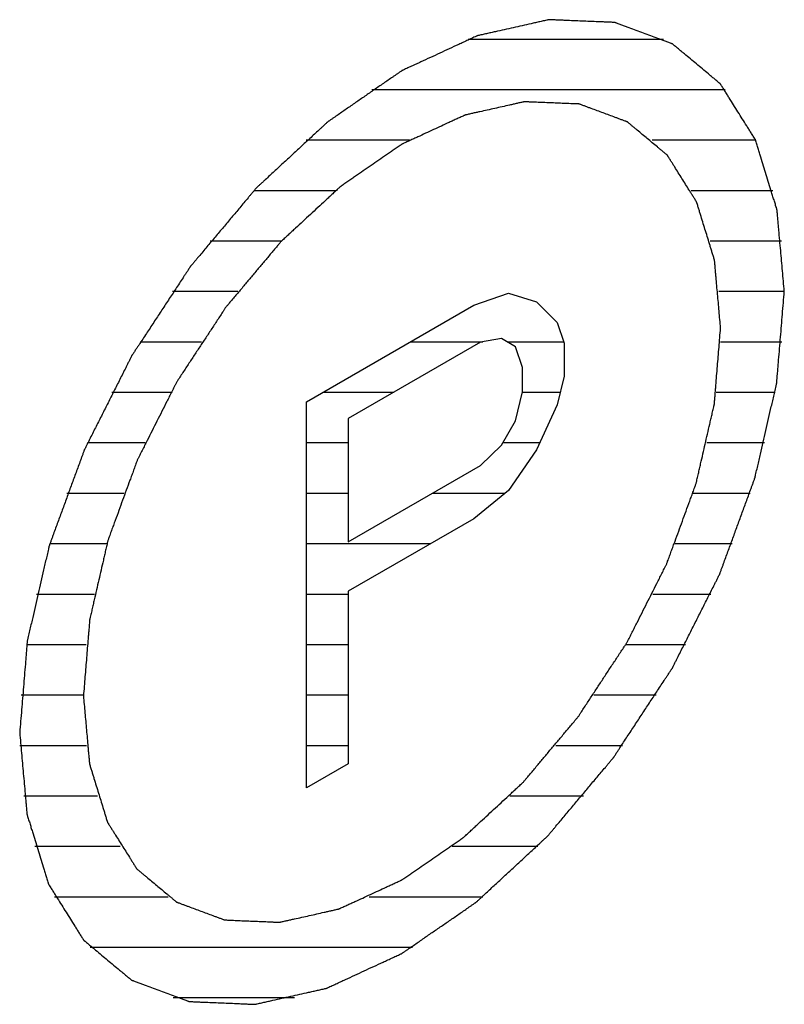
# Model space of a CAD drawing. Header units: millimetres. Extents: x 0 to 5600, y -1552 to 3960.
# Tile 159 of 199: x 4843.53 to 4852.01, y 2542.4 to 2553.33. Entities that reach past the tile are written whole.
import ezdxf

# ---------------------------------------------------------------- set-up
doc = ezdxf.new("R2010")
doc.units = ezdxf.units.MM
doc.header["$LTSCALE"] = 308
doc.layers.get('0').update_dxf_attribs({"linetype": 'CONTINUOUS'})

msp = doc.modelspace()

# ---------------------------------------------------------------- linework, layer by layer
at = {"color": 2, "linetype": 'Continuous'}
for p, q in [((4848.508, 2553.117), (4850.674, 2553.117)), ((4847.436, 2552.557), (4851.357, 2552.557)), ((4846.71, 2551.997), (4847.856, 2551.997)), ((4850.55, 2551.997), (4851.696, 2551.997)), ((4846.131, 2551.437), (4847.038, 2551.437)), ((4850.98, 2551.437), (4851.887, 2551.437)), ((4845.644, 2550.877), (4846.437, 2550.877)), ((4851.192, 2550.877), (4851.985, 2550.877)), ((4845.227, 2550.317), (4845.952, 2550.317)), ((4851.289, 2550.317), (4852.015, 2550.317)), ((4844.865, 2549.757), (4845.548, 2549.757)), ((4847.863, 2549.757), (4848.669, 2549.757)), ((4848.941, 2549.757), (4849.568, 2549.757)), ((4851.305, 2549.757), (4851.989, 2549.757)), ((4844.552, 2549.197), (4845.208, 2549.197)), ((4846.893, 2549.197), (4847.683, 2549.197)), ((4849.109, 2549.197), (4849.53, 2549.197)), ((4851.258, 2549.197), (4851.914, 2549.197)), ((4844.282, 2548.637), (4844.922, 2548.637)), ((4846.712, 2548.637), (4847.176, 2548.637)), ((4848.893, 2548.637), (4849.3, 2548.637)), ((4851.156, 2548.637), (4851.796, 2548.637)), ((4844.053, 2548.077), (4844.686, 2548.077)), ((4846.712, 2548.077), (4847.176, 2548.077)), ((4848.113, 2548.077), (4848.918, 2548.077)), ((4851.004, 2548.077), (4851.637, 2548.077)), ((4843.864, 2547.517), (4844.498, 2547.517)), ((4846.712, 2547.517), (4848.09, 2547.517)), ((4850.804, 2547.517), (4851.438, 2547.517)), ((4843.715, 2546.957), (4844.358, 2546.957)), ((4846.712, 2546.957), (4847.176, 2546.957)), ((4850.556, 2546.957), (4851.199, 2546.957)), ((4843.607, 2546.397), (4844.269, 2546.397)), ((4846.712, 2546.397), (4847.176, 2546.397)), ((4850.257, 2546.397), (4850.918, 2546.397)), ((4843.545, 2545.837), (4844.237, 2545.837)), ((4846.712, 2545.837), (4847.176, 2545.837)), ((4849.901, 2545.837), (4850.593, 2545.837)), ((4843.531, 2545.277), (4844.271, 2545.277)), ((4846.712, 2545.277), (4847.176, 2545.277)), ((4849.479, 2545.277), (4850.218, 2545.277)), ((4843.577, 2544.717), (4844.393, 2544.717)), ((4848.969, 2544.717), (4849.785, 2544.717)), ((4843.696, 2544.157), (4844.645, 2544.157)), ((4848.329, 2544.157), (4849.278, 2544.157)), ((4843.917, 2543.597), (4845.177, 2543.597)), ((4847.409, 2543.597), (4848.669, 2543.597)), ((4844.31, 2543.037), (4847.888, 2543.037)), ((4845.232, 2542.477), (4846.578, 2542.477))]:
    msp.add_line(p, q, dxfattribs=at)
at = {"color": 7, "linetype": 'Continuous'}
for p, q in [((4848.568, 2550.164), (4848.954, 2550.296)), ((4848.954, 2550.296), (4849.264, 2550.201)), ((4846.712, 2549.092), (4848.568, 2550.164)), ((4849.264, 2550.201), (4849.496, 2549.97)), ((4849.496, 2549.97), (4849.573, 2549.741)), ((4848.877, 2549.795), (4848.645, 2549.752)), ((4849.032, 2549.702), (4848.877, 2549.795)), ((4848.645, 2549.752), (4847.176, 2548.904)), ((4849.109, 2549.473), (4849.032, 2549.702)), ((4849.573, 2549.741), (4849.573, 2549.376)), ((4849.109, 2549.2), (4849.109, 2549.473)), ((4849.573, 2549.376), (4849.496, 2549.058)), ((4849.032, 2548.881), (4849.109, 2549.2)), ((4846.712, 2544.806), (4846.712, 2549.092)), ((4849.496, 2549.058), (4849.264, 2548.559)), ((4847.176, 2548.904), (4847.176, 2547.536)), ((4848.877, 2548.61), (4849.032, 2548.881)), ((4848.645, 2548.384), (4848.877, 2548.61)), ((4849.264, 2548.559), (4848.954, 2548.107)), ((4847.176, 2547.536), (4848.645, 2548.384)), ((4848.954, 2548.107), (4848.568, 2547.792)), ((4848.568, 2547.792), (4847.176, 2546.989)), ((4847.176, 2546.989), (4847.176, 2545.073)), ((4847.176, 2545.073), (4846.712, 2544.806))]:
    msp.add_line(p, q, dxfattribs=at)
for points, knots in [([(4852.015, 2550.317), (4852.008, 2550.392), (4851.998, 2550.505), (4851.985, 2550.656), (4851.975, 2550.769), (4851.964, 2550.882), (4851.956, 2550.977), (4851.949, 2551.052), (4851.945, 2551.099), (4851.942, 2551.137), (4851.939, 2551.165), (4851.937, 2551.189), (4851.936, 2551.205), (4851.935, 2551.215), (4851.934, 2551.222), (4851.932, 2551.228), (4851.93, 2551.236), (4851.925, 2551.25), (4851.919, 2551.27), (4851.912, 2551.295), (4851.902, 2551.327), (4851.889, 2551.367), (4851.869, 2551.432), (4851.844, 2551.513), (4851.814, 2551.61), (4851.785, 2551.707), (4851.76, 2551.788), (4851.74, 2551.853), (4851.727, 2551.894), (4851.717, 2551.926), (4851.71, 2551.95), (4851.703, 2551.971), (4851.699, 2551.985), (4851.697, 2551.993), (4851.695, 2551.999), (4851.692, 2552.004), (4851.688, 2552.01), (4851.681, 2552.021), (4851.671, 2552.038), (4851.658, 2552.057), (4851.642, 2552.083), (4851.622, 2552.115), (4851.59, 2552.167), (4851.549, 2552.231), (4851.5, 2552.309), (4851.452, 2552.386), (4851.411, 2552.451), (4851.379, 2552.502), (4851.359, 2552.535), (4851.343, 2552.561), (4851.33, 2552.58), (4851.32, 2552.596), (4851.313, 2552.607), (4851.309, 2552.614), (4851.306, 2552.619), (4851.302, 2552.622), (4851.296, 2552.627), (4851.287, 2552.635), (4851.273, 2552.647), (4851.256, 2552.66), (4851.234, 2552.679), (4851.206, 2552.702), (4851.161, 2552.739), (4851.106, 2552.786), (4851.039, 2552.841), (4850.972, 2552.897), (4850.917, 2552.943), (4850.872, 2552.98), (4850.845, 2553.003), (4850.822, 2553.022), (4850.806, 2553.036), (4850.792, 2553.047), (4850.782, 2553.056), (4850.776, 2553.06), (4850.773, 2553.064), (4850.767, 2553.065), (4850.761, 2553.068), (4850.749, 2553.072), (4850.732, 2553.078), (4850.712, 2553.086), (4850.686, 2553.096), (4850.652, 2553.108), (4850.599, 2553.128), (4850.532, 2553.153), (4850.452, 2553.182), (4850.372, 2553.212), (4850.306, 2553.237), (4850.252, 2553.257), (4850.219, 2553.269), (4850.192, 2553.279), (4850.172, 2553.286), (4850.156, 2553.292), (4850.144, 2553.297), (4850.137, 2553.299), (4850.133, 2553.302), (4850.127, 2553.301), (4850.119, 2553.302), (4850.106, 2553.302), (4850.087, 2553.303), (4850.064, 2553.304), (4850.034, 2553.305), (4849.996, 2553.307), (4849.935, 2553.309), (4849.859, 2553.312), (4849.768, 2553.316), (4849.676, 2553.32), (4849.6, 2553.323), (4849.54, 2553.326), (4849.502, 2553.327), (4849.471, 2553.329), (4849.448, 2553.33), (4849.429, 2553.33), (4849.416, 2553.331), (4849.408, 2553.331), (4849.403, 2553.332), (4849.396, 2553.33), (4849.388, 2553.328), (4849.374, 2553.325), (4849.353, 2553.32), (4849.328, 2553.315), (4849.295, 2553.307), (4849.254, 2553.298), (4849.188, 2553.283), (4849.106, 2553.265), (4849.007, 2553.243), (4848.908, 2553.221), (4848.825, 2553.202), (4848.759, 2553.187), (4848.718, 2553.178), (4848.685, 2553.171), (4848.66, 2553.165), (4848.64, 2553.16), (4848.625, 2553.157), (4848.617, 2553.155), (4848.611, 2553.154), (4848.604, 2553.151), (4848.596, 2553.147), (4848.58, 2553.14), (4848.558, 2553.13), (4848.532, 2553.118), (4848.497, 2553.101), (4848.454, 2553.081), (4848.384, 2553.049), (4848.296, 2553.009), (4848.192, 2552.96), (4848.087, 2552.912), (4847.999, 2552.871), (4847.93, 2552.839), (4847.886, 2552.819), (4847.851, 2552.803), (4847.825, 2552.791), (4847.803, 2552.781), (4847.788, 2552.774), (4847.779, 2552.769), (4847.772, 2552.767), (4847.766, 2552.762), (4847.757, 2552.756), (4847.742, 2552.746), (4847.721, 2552.731), (4847.695, 2552.713), (4847.661, 2552.689), (4847.618, 2552.66), (4847.549, 2552.612), (4847.463, 2552.553), (4847.36, 2552.482), (4847.257, 2552.411), (4847.171, 2552.351), (4847.103, 2552.304), (4847.06, 2552.274), (4847.025, 2552.251), (4847, 2552.233), (4846.978, 2552.218), (4846.963, 2552.208), (4846.955, 2552.202), (4846.948, 2552.198), (4846.942, 2552.192), (4846.934, 2552.184), (4846.919, 2552.171), (4846.899, 2552.151), (4846.874, 2552.129), (4846.841, 2552.098), (4846.8, 2552.06), (4846.734, 2551.999), (4846.651, 2551.922), (4846.552, 2551.83), (4846.453, 2551.739), (4846.37, 2551.662), (4846.304, 2551.601), (4846.263, 2551.563), (4846.23, 2551.532), (4846.205, 2551.509), (4846.184, 2551.49), (4846.17, 2551.477), (4846.162, 2551.469), (4846.155, 2551.464), (4846.15, 2551.456), (4846.142, 2551.448), (4846.129, 2551.432), (4846.11, 2551.409), (4846.087, 2551.382), (4846.057, 2551.345), (4846.018, 2551.3), (4845.958, 2551.227), (4845.881, 2551.137), (4845.79, 2551.028), (4845.699, 2550.919), (4845.622, 2550.828), (4845.562, 2550.756), (4845.523, 2550.71), (4845.493, 2550.674), (4845.47, 2550.647), (4845.451, 2550.624), (4845.438, 2550.608), (4845.43, 2550.599), (4845.424, 2550.593), (4845.419, 2550.585), (4845.413, 2550.574), (4845.401, 2550.556), (4845.384, 2550.53), (4845.363, 2550.499), (4845.336, 2550.458), (4845.302, 2550.406), (4845.248, 2550.323), (4845.18, 2550.22), (4845.098, 2550.096), (4845.017, 2549.972), (4844.949, 2549.868), (4844.895, 2549.786), (4844.861, 2549.734), (4844.833, 2549.693), (4844.813, 2549.662), (4844.796, 2549.636), (4844.784, 2549.618), (4844.777, 2549.607), (4844.772, 2549.6), (4844.768, 2549.591), (4844.763, 2549.581), (4844.753, 2549.561), (4844.739, 2549.534), (4844.723, 2549.502), (4844.701, 2549.458), (4844.674, 2549.404), (4844.63, 2549.317), (4844.575, 2549.209), (4844.51, 2549.078), (4844.444, 2548.948), (4844.389, 2548.84), (4844.345, 2548.753), (4844.318, 2548.698), (4844.296, 2548.655), (4844.28, 2548.622), (4844.266, 2548.595), (4844.256, 2548.576), (4844.251, 2548.565), (4844.246, 2548.557), (4844.244, 2548.549), (4844.24, 2548.538), (4844.233, 2548.518), (4844.222, 2548.49), (4844.21, 2548.457), (4844.194, 2548.413), (4844.173, 2548.357), (4844.141, 2548.268), (4844.1, 2548.157), (4844.051, 2548.023), (4844.002, 2547.889), (4843.961, 2547.778), (4843.929, 2547.689), (4843.908, 2547.633), (4843.892, 2547.589), (4843.88, 2547.555), (4843.87, 2547.528), (4843.863, 2547.508), (4843.859, 2547.497), (4843.855, 2547.489), (4843.854, 2547.48), (4843.851, 2547.469), (4843.847, 2547.45), (4843.84, 2547.423), (4843.833, 2547.39), (4843.823, 2547.346), (4843.81, 2547.291), (4843.79, 2547.203), (4843.765, 2547.093), (4843.734, 2546.962), (4843.704, 2546.83), (4843.679, 2546.72), (4843.659, 2546.632), (4843.646, 2546.577), (4843.636, 2546.533), (4843.628, 2546.5), (4843.622, 2546.473), (4843.618, 2546.454), (4843.615, 2546.443), (4843.613, 2546.435), (4843.613, 2546.427), (4843.612, 2546.416), (4843.61, 2546.398), (4843.608, 2546.371), (4843.606, 2546.339), (4843.602, 2546.297), (4843.598, 2546.244), (4843.591, 2546.159), (4843.582, 2546.053), (4843.572, 2545.926), (4843.561, 2545.799), (4843.547, 2545.63), (4843.537, 2545.503), (4843.53, 2545.418)], [0, 0, 0, 0, 0.015625, 0.023438, 0.03125, 0.039062, 0.046875, 0.050781, 0.054688, 0.056641, 0.058594, 0.060547, 0.061523, 0.062012, 0.0625, 0.062988, 0.063477, 0.064453, 0.066406, 0.068359, 0.070312, 0.074219, 0.078125, 0.085938, 0.09375, 0.101562, 0.109375, 0.113281, 0.117188, 0.119141, 0.121094, 0.123047, 0.124023, 0.124512, 0.125, 0.125488, 0.125977, 0.126953, 0.128906, 0.130859, 0.132812, 0.136719, 0.140625, 0.148438, 0.15625, 0.164062, 0.171875, 0.175781, 0.179688, 0.181641, 0.183594, 0.185547, 0.186523, 0.187012, 0.1875, 0.187988, 0.188477, 0.189453, 0.191406, 0.193359, 0.195312, 0.199219, 0.203125, 0.210938, 0.21875, 0.226562, 0.234375, 0.238281, 0.242188, 0.244141, 0.246094, 0.248047, 0.249023, 0.249512, 0.25, 0.250488, 0.250977, 0.251953, 0.253906, 0.255859, 0.257812, 0.261719, 0.265625, 0.273438, 0.28125, 0.289062, 0.296875, 0.300781, 0.304688, 0.306641, 0.308594, 0.310547, 0.311523, 0.312012, 0.3125, 0.312988, 0.313477, 0.314453, 0.316406, 0.318359, 0.320312, 0.324219, 0.328125, 0.335938, 0.34375, 0.351562, 0.359375, 0.363281, 0.367188, 0.369141, 0.371094, 0.373047, 0.374023, 0.374512, 0.375, 0.375488, 0.375977, 0.376953, 0.378906, 0.380859, 0.382812, 0.386719, 0.390625, 0.398438, 0.40625, 0.414062, 0.421875, 0.425781, 0.429688, 0.431641, 0.433594, 0.435547, 0.436523, 0.437012, 0.4375, 0.437988, 0.438477, 0.439453, 0.441406, 0.443359, 0.445312, 0.449219, 0.453125, 0.460938, 0.46875, 0.476562, 0.484375, 0.488281, 0.492188, 0.494141, 0.496094, 0.498047, 0.499023, 0.499512, 0.5, 0.500488, 0.500977, 0.501953, 0.503906, 0.505859, 0.507812, 0.511719, 0.515625, 0.523438, 0.53125, 0.539062, 0.546875, 0.550781, 0.554688, 0.556641, 0.558594, 0.560547, 0.561523, 0.562012, 0.5625, 0.562988, 0.563477, 0.564453, 0.566406, 0.568359, 0.570312, 0.574219, 0.578125, 0.585938, 0.59375, 0.601562, 0.609375, 0.613281, 0.617188, 0.619141, 0.621094, 0.623047, 0.624023, 0.624512, 0.625, 0.625488, 0.625977, 0.626953, 0.628906, 0.630859, 0.632812, 0.636719, 0.640625, 0.648438, 0.65625, 0.664062, 0.671875, 0.675781, 0.679688, 0.681641, 0.683594, 0.685547, 0.686523, 0.687012, 0.6875, 0.687988, 0.688477, 0.689453, 0.691406, 0.693359, 0.695312, 0.699219, 0.703125, 0.710938, 0.71875, 0.726562, 0.734375, 0.738281, 0.742188, 0.744141, 0.746094, 0.748047, 0.749023, 0.749512, 0.75, 0.750488, 0.750977, 0.751953, 0.753906, 0.755859, 0.757812, 0.761719, 0.765625, 0.773438, 0.78125, 0.789062, 0.796875, 0.800781, 0.804688, 0.806641, 0.808594, 0.810547, 0.811523, 0.812012, 0.8125, 0.812988, 0.813477, 0.814453, 0.816406, 0.818359, 0.820312, 0.824219, 0.828125, 0.835938, 0.84375, 0.851562, 0.859375, 0.863281, 0.867188, 0.869141, 0.871094, 0.873047, 0.874023, 0.874512, 0.875, 0.875488, 0.875977, 0.876953, 0.878906, 0.880859, 0.882812, 0.886719, 0.890625, 0.898438, 0.90625, 0.914062, 0.921875, 0.925781, 0.929688, 0.931641, 0.933594, 0.935547, 0.936523, 0.937012, 0.9375, 0.937988, 0.938477, 0.939453, 0.941406, 0.943359, 0.945312, 0.949219, 0.953125, 0.960938, 0.96875, 0.976562, 0.984375, 1, 1, 1, 1]), ([(4851.308, 2549.909), (4851.302, 2549.971), (4851.294, 2550.066), (4851.283, 2550.191), (4851.274, 2550.286), (4851.266, 2550.38), (4851.259, 2550.458), (4851.253, 2550.521), (4851.25, 2550.561), (4851.247, 2550.592), (4851.245, 2550.616), (4851.243, 2550.635), (4851.242, 2550.649), (4851.241, 2550.657), (4851.241, 2550.663), (4851.239, 2550.668), (4851.237, 2550.675), (4851.233, 2550.686), (4851.228, 2550.703), (4851.222, 2550.723), (4851.213, 2550.75), (4851.203, 2550.784), (4851.186, 2550.838), (4851.166, 2550.906), (4851.141, 2550.987), (4851.116, 2551.067), (4851.095, 2551.135), (4851.078, 2551.189), (4851.068, 2551.223), (4851.06, 2551.25), (4851.054, 2551.27), (4851.048, 2551.287), (4851.045, 2551.299), (4851.043, 2551.305), (4851.041, 2551.311), (4851.038, 2551.314), (4851.035, 2551.32), (4851.029, 2551.329), (4851.021, 2551.343), (4851.011, 2551.359), (4850.997, 2551.38), (4850.98, 2551.407), (4850.953, 2551.45), (4850.92, 2551.504), (4850.879, 2551.569), (4850.839, 2551.633), (4850.805, 2551.687), (4850.778, 2551.73), (4850.761, 2551.757), (4850.747, 2551.778), (4850.737, 2551.795), (4850.729, 2551.808), (4850.723, 2551.817), (4850.72, 2551.823), (4850.717, 2551.827), (4850.714, 2551.83), (4850.709, 2551.834), (4850.701, 2551.84), (4850.689, 2551.85), (4850.675, 2551.862), (4850.657, 2551.877), (4850.634, 2551.896), (4850.597, 2551.927), (4850.55, 2551.966), (4850.495, 2552.012), (4850.439, 2552.059), (4850.393, 2552.097), (4850.356, 2552.128), (4850.333, 2552.147), (4850.314, 2552.163), (4850.3, 2552.174), (4850.288, 2552.184), (4850.28, 2552.191), (4850.276, 2552.195), (4850.272, 2552.198), (4850.268, 2552.199), (4850.263, 2552.201), (4850.253, 2552.205), (4850.239, 2552.21), (4850.222, 2552.216), (4850.2, 2552.224), (4850.172, 2552.235), (4850.128, 2552.251), (4850.072, 2552.272), (4850.006, 2552.296), (4849.939, 2552.321), (4849.883, 2552.342), (4849.839, 2552.358), (4849.811, 2552.369), (4849.789, 2552.377), (4849.772, 2552.383), (4849.759, 2552.388), (4849.749, 2552.392), (4849.743, 2552.394), (4849.739, 2552.396), (4849.734, 2552.396), (4849.728, 2552.396), (4849.717, 2552.396), (4849.701, 2552.397), (4849.682, 2552.398), (4849.657, 2552.399), (4849.625, 2552.4), (4849.574, 2552.402), (4849.511, 2552.405), (4849.435, 2552.408), (4849.359, 2552.411), (4849.296, 2552.414), (4849.245, 2552.416), (4849.213, 2552.417), (4849.188, 2552.418), (4849.169, 2552.419), (4849.153, 2552.42), (4849.142, 2552.42), (4849.136, 2552.421), (4849.131, 2552.421), (4849.126, 2552.42), (4849.119, 2552.418), (4849.107, 2552.415), (4849.09, 2552.412), (4849.069, 2552.407), (4849.042, 2552.401), (4849.007, 2552.393), (4848.952, 2552.381), (4848.884, 2552.365), (4848.801, 2552.347), (4848.719, 2552.328), (4848.65, 2552.313), (4848.595, 2552.301), (4848.56, 2552.293), (4848.533, 2552.287), (4848.512, 2552.282), (4848.495, 2552.278), (4848.483, 2552.276), (4848.476, 2552.274), (4848.471, 2552.273), (4848.466, 2552.27), (4848.458, 2552.267), (4848.446, 2552.261), (4848.427, 2552.253), (4848.406, 2552.243), (4848.376, 2552.229), (4848.34, 2552.212), (4848.282, 2552.185), (4848.209, 2552.152), (4848.122, 2552.111), (4848.034, 2552.071), (4847.962, 2552.037), (4847.903, 2552.01), (4847.867, 2551.994), (4847.838, 2551.98), (4847.816, 2551.97), (4847.798, 2551.962), (4847.785, 2551.956), (4847.778, 2551.952), (4847.772, 2551.95), (4847.767, 2551.946), (4847.76, 2551.941), (4847.747, 2551.933), (4847.729, 2551.92), (4847.708, 2551.905), (4847.679, 2551.886), (4847.644, 2551.861), (4847.586, 2551.821), (4847.515, 2551.772), (4847.429, 2551.713), (4847.343, 2551.654), (4847.272, 2551.604), (4847.214, 2551.565), (4847.179, 2551.54), (4847.15, 2551.52), (4847.128, 2551.505), (4847.111, 2551.493), (4847.098, 2551.484), (4847.091, 2551.479), (4847.086, 2551.476), (4847.08, 2551.471), (4847.074, 2551.465), (4847.061, 2551.453), (4847.044, 2551.437), (4847.024, 2551.418), (4846.996, 2551.393), (4846.962, 2551.361), (4846.907, 2551.31), (4846.838, 2551.246), (4846.755, 2551.17), (4846.673, 2551.093), (4846.604, 2551.03), (4846.549, 2550.979), (4846.508, 2550.941), (4846.473, 2550.909), (4846.449, 2550.886), (4846.435, 2550.873), (4846.425, 2550.865), (4846.416, 2550.853), (4846.403, 2550.838), (4846.381, 2550.811), (4846.349, 2550.773), (4846.311, 2550.728), (4846.26, 2550.667), (4846.197, 2550.592), (4846.12, 2550.501), (4846.044, 2550.41), (4845.981, 2550.335), (4845.93, 2550.274), (4845.892, 2550.229), (4845.86, 2550.191), (4845.838, 2550.165), (4845.825, 2550.149), (4845.815, 2550.139), (4845.807, 2550.125), (4845.796, 2550.108), (4845.776, 2550.078), (4845.748, 2550.035), (4845.714, 2549.983), (4845.669, 2549.914), (4845.612, 2549.828), (4845.544, 2549.725), (4845.476, 2549.621), (4845.419, 2549.535), (4845.374, 2549.466), (4845.34, 2549.414), (4845.312, 2549.371), (4845.292, 2549.341), (4845.281, 2549.324), (4845.272, 2549.311), (4845.266, 2549.297), (4845.256, 2549.279), (4845.24, 2549.247), (4845.218, 2549.202), (4845.19, 2549.148), (4845.154, 2549.076), (4845.108, 2548.985), (4845.053, 2548.877), (4844.999, 2548.768), (4844.953, 2548.678), (4844.916, 2548.605), (4844.889, 2548.551), (4844.866, 2548.506), (4844.85, 2548.474), (4844.841, 2548.456), (4844.834, 2548.442), (4844.829, 2548.428), (4844.822, 2548.41), (4844.811, 2548.377), (4844.794, 2548.331), (4844.773, 2548.275), (4844.746, 2548.201), (4844.712, 2548.108), (4844.671, 2547.997), (4844.631, 2547.886), (4844.597, 2547.793), (4844.569, 2547.719), (4844.549, 2547.663), (4844.532, 2547.617), (4844.52, 2547.584), (4844.514, 2547.566), (4844.508, 2547.552), (4844.505, 2547.538), (4844.501, 2547.52), (4844.494, 2547.488), (4844.483, 2547.442), (4844.47, 2547.387), (4844.454, 2547.314), (4844.433, 2547.222), (4844.407, 2547.113), (4844.382, 2547.003), (4844.361, 2546.911), (4844.344, 2546.838), (4844.334, 2546.792), (4844.325, 2546.756), (4844.319, 2546.728), (4844.314, 2546.705), (4844.31, 2546.689), (4844.308, 2546.68), (4844.306, 2546.673), (4844.306, 2546.667), (4844.305, 2546.658), (4844.304, 2546.643), (4844.302, 2546.62), (4844.3, 2546.594), (4844.297, 2546.559), (4844.293, 2546.515), (4844.288, 2546.444), (4844.28, 2546.356), (4844.272, 2546.25), (4844.263, 2546.144), (4844.251, 2546.003), (4844.243, 2545.897), (4844.237, 2545.826)], [0, 0, 0, 0, 0.015625, 0.023438, 0.03125, 0.039062, 0.046875, 0.050781, 0.054688, 0.056641, 0.058594, 0.060547, 0.061523, 0.062012, 0.0625, 0.062988, 0.063477, 0.064453, 0.066406, 0.068359, 0.070312, 0.074219, 0.078125, 0.085938, 0.09375, 0.101562, 0.109375, 0.113281, 0.117188, 0.119141, 0.121094, 0.123047, 0.124023, 0.124512, 0.125, 0.125488, 0.125977, 0.126953, 0.128906, 0.130859, 0.132812, 0.136719, 0.140625, 0.148438, 0.15625, 0.164062, 0.171875, 0.175781, 0.179688, 0.181641, 0.183594, 0.185547, 0.186523, 0.187012, 0.1875, 0.187988, 0.188477, 0.189453, 0.191406, 0.193359, 0.195312, 0.199219, 0.203125, 0.210938, 0.21875, 0.226562, 0.234375, 0.238281, 0.242188, 0.244141, 0.246094, 0.248047, 0.249023, 0.249512, 0.25, 0.250488, 0.250977, 0.251953, 0.253906, 0.255859, 0.257812, 0.261719, 0.265625, 0.273438, 0.28125, 0.289062, 0.296875, 0.300781, 0.304688, 0.306641, 0.308594, 0.310547, 0.311523, 0.312012, 0.3125, 0.312988, 0.313477, 0.314453, 0.316406, 0.318359, 0.320312, 0.324219, 0.328125, 0.335938, 0.34375, 0.351562, 0.359375, 0.363281, 0.367188, 0.369141, 0.371094, 0.373047, 0.374023, 0.374512, 0.375, 0.375488, 0.375977, 0.376953, 0.378906, 0.380859, 0.382812, 0.386719, 0.390625, 0.398438, 0.40625, 0.414062, 0.421875, 0.425781, 0.429688, 0.431641, 0.433594, 0.435547, 0.436523, 0.437012, 0.4375, 0.437988, 0.438477, 0.439453, 0.441406, 0.443359, 0.445312, 0.449219, 0.453125, 0.460938, 0.46875, 0.476562, 0.484375, 0.488281, 0.492188, 0.494141, 0.496094, 0.498047, 0.499023, 0.499512, 0.5, 0.500488, 0.500977, 0.501953, 0.503906, 0.505859, 0.507812, 0.511719, 0.515625, 0.523438, 0.53125, 0.539062, 0.546875, 0.550781, 0.554688, 0.556641, 0.558594, 0.560547, 0.561523, 0.562012, 0.5625, 0.562988, 0.563477, 0.564453, 0.566406, 0.568359, 0.570312, 0.574219, 0.578125, 0.585938, 0.59375, 0.601562, 0.609375, 0.613281, 0.617188, 0.621094, 0.623047, 0.624023, 0.625, 0.625977, 0.626953, 0.628906, 0.632812, 0.636719, 0.640625, 0.648438, 0.65625, 0.664062, 0.671875, 0.675781, 0.679688, 0.683594, 0.685547, 0.686523, 0.6875, 0.688477, 0.689453, 0.691406, 0.695312, 0.699219, 0.703125, 0.710938, 0.71875, 0.726562, 0.734375, 0.738281, 0.742188, 0.746094, 0.748047, 0.749023, 0.75, 0.750977, 0.751953, 0.753906, 0.757812, 0.761719, 0.765625, 0.773438, 0.78125, 0.789062, 0.796875, 0.800781, 0.804688, 0.808594, 0.810547, 0.811523, 0.8125, 0.813477, 0.814453, 0.816406, 0.820312, 0.824219, 0.828125, 0.835938, 0.84375, 0.851562, 0.859375, 0.863281, 0.867188, 0.871094, 0.873047, 0.874023, 0.875, 0.875977, 0.876953, 0.878906, 0.882812, 0.886719, 0.890625, 0.898438, 0.90625, 0.914062, 0.921875, 0.925781, 0.929688, 0.931641, 0.933594, 0.935547, 0.936523, 0.937012, 0.9375, 0.937988, 0.938477, 0.939453, 0.941406, 0.943359, 0.945312, 0.949219, 0.953125, 0.960938, 0.96875, 0.976562, 0.984375, 1, 1, 1, 1]), ([(4843.53, 2545.418), (4843.536, 2545.343), (4843.547, 2545.229), (4843.56, 2545.079), (4843.57, 2544.965), (4843.58, 2544.852), (4843.589, 2544.758), (4843.595, 2544.683), (4843.6, 2544.636), (4843.603, 2544.598), (4843.605, 2544.57), (4843.608, 2544.546), (4843.609, 2544.529), (4843.61, 2544.52), (4843.61, 2544.513), (4843.612, 2544.507), (4843.615, 2544.499), (4843.619, 2544.485), (4843.625, 2544.464), (4843.633, 2544.44), (4843.643, 2544.408), (4843.655, 2544.367), (4843.675, 2544.303), (4843.7, 2544.222), (4843.73, 2544.124), (4843.76, 2544.027), (4843.785, 2543.946), (4843.805, 2543.882), (4843.817, 2543.841), (4843.827, 2543.809), (4843.835, 2543.784), (4843.841, 2543.764), (4843.845, 2543.75), (4843.848, 2543.742), (4843.849, 2543.736), (4843.853, 2543.731), (4843.857, 2543.725), (4843.864, 2543.713), (4843.874, 2543.697), (4843.886, 2543.678), (4843.902, 2543.652), (4843.923, 2543.62), (4843.955, 2543.568), (4843.996, 2543.503), (4844.044, 2543.426), (4844.093, 2543.349), (4844.133, 2543.284), (4844.166, 2543.232), (4844.186, 2543.2), (4844.202, 2543.174), (4844.214, 2543.155), (4844.224, 2543.139), (4844.231, 2543.127), (4844.236, 2543.121), (4844.238, 2543.116), (4844.243, 2543.113), (4844.248, 2543.108), (4844.258, 2543.1), (4844.272, 2543.088), (4844.289, 2543.074), (4844.311, 2543.056), (4844.339, 2543.033), (4844.383, 2542.996), (4844.439, 2542.949), (4844.505, 2542.894), (4844.572, 2542.838), (4844.628, 2542.792), (4844.672, 2542.755), (4844.7, 2542.731), (4844.722, 2542.713), (4844.739, 2542.699), (4844.753, 2542.688), (4844.763, 2542.679), (4844.768, 2542.675), (4844.772, 2542.671), (4844.777, 2542.67), (4844.784, 2542.667), (4844.796, 2542.663), (4844.812, 2542.656), (4844.832, 2542.649), (4844.859, 2542.639), (4844.892, 2542.627), (4844.946, 2542.607), (4845.012, 2542.582), (4845.092, 2542.553), (4845.172, 2542.523), (4845.239, 2542.498), (4845.292, 2542.478), (4845.325, 2542.466), (4845.352, 2542.456), (4845.372, 2542.449), (4845.389, 2542.442), (4845.4, 2542.438), (4845.407, 2542.436), (4845.412, 2542.433), (4845.418, 2542.434), (4845.425, 2542.433), (4845.439, 2542.433), (4845.458, 2542.432), (4845.481, 2542.431), (4845.511, 2542.43), (4845.549, 2542.428), (4845.61, 2542.426), (4845.686, 2542.422), (4845.777, 2542.419), (4845.868, 2542.415), (4845.944, 2542.412), (4846.005, 2542.409), (4846.043, 2542.407), (4846.073, 2542.406), (4846.096, 2542.405), (4846.115, 2542.404), (4846.129, 2542.404), (4846.136, 2542.404), (4846.142, 2542.403), (4846.148, 2542.405), (4846.156, 2542.406), (4846.171, 2542.41), (4846.191, 2542.414), (4846.216, 2542.42), (4846.249, 2542.427), (4846.29, 2542.437), (4846.356, 2542.451), (4846.439, 2542.47), (4846.538, 2542.492), (4846.637, 2542.514), (4846.719, 2542.533), (4846.785, 2542.548), (4846.826, 2542.557), (4846.859, 2542.564), (4846.884, 2542.57), (4846.905, 2542.574), (4846.919, 2542.578), (4846.928, 2542.58), (4846.934, 2542.58), (4846.94, 2542.584), (4846.949, 2542.588), (4846.964, 2542.595), (4846.986, 2542.605), (4847.012, 2542.617), (4847.047, 2542.633), (4847.091, 2542.654), (4847.161, 2542.686), (4847.248, 2542.726), (4847.353, 2542.775), (4847.458, 2542.823), (4847.545, 2542.863), (4847.615, 2542.896), (4847.659, 2542.916), (4847.694, 2542.932), (4847.72, 2542.944), (4847.742, 2542.954), (4847.757, 2542.961), (4847.766, 2542.965), (4847.772, 2542.968), (4847.779, 2542.973), (4847.787, 2542.979), (4847.802, 2542.989), (4847.824, 2543.004), (4847.85, 2543.022), (4847.884, 2543.045), (4847.927, 2543.075), (4847.995, 2543.123), (4848.081, 2543.182), (4848.184, 2543.253), (4848.287, 2543.324), (4848.373, 2543.383), (4848.442, 2543.431), (4848.485, 2543.46), (4848.519, 2543.484), (4848.545, 2543.502), (4848.566, 2543.517), (4848.581, 2543.527), (4848.59, 2543.533), (4848.596, 2543.537), (4848.603, 2543.543), (4848.611, 2543.551), (4848.625, 2543.564), (4848.646, 2543.583), (4848.671, 2543.606), (4848.704, 2543.637), (4848.745, 2543.675), (4848.811, 2543.736), (4848.894, 2543.813), (4848.993, 2543.904), (4849.092, 2543.996), (4849.174, 2544.073), (4849.24, 2544.134), (4849.282, 2544.172), (4849.315, 2544.203), (4849.339, 2544.226), (4849.36, 2544.245), (4849.375, 2544.258), (4849.383, 2544.266), (4849.389, 2544.271), (4849.395, 2544.278), (4849.402, 2544.287), (4849.416, 2544.303), (4849.435, 2544.326), (4849.458, 2544.353), (4849.488, 2544.389), (4849.526, 2544.435), (4849.587, 2544.507), (4849.663, 2544.598), (4849.755, 2544.707), (4849.846, 2544.816), (4849.922, 2544.907), (4849.983, 2544.979), (4850.021, 2545.024), (4850.052, 2545.061), (4850.074, 2545.088), (4850.093, 2545.111), (4850.107, 2545.127), (4850.114, 2545.136), (4850.12, 2545.142), (4850.125, 2545.15), (4850.132, 2545.16), (4850.144, 2545.179), (4850.161, 2545.204), (4850.181, 2545.236), (4850.208, 2545.277), (4850.242, 2545.329), (4850.297, 2545.411), (4850.365, 2545.515), (4850.446, 2545.639), (4850.528, 2545.763), (4850.596, 2545.866), (4850.65, 2545.949), (4850.684, 2546.001), (4850.711, 2546.042), (4850.732, 2546.073), (4850.748, 2546.099), (4850.76, 2546.117), (4850.767, 2546.128), (4850.773, 2546.135), (4850.776, 2546.143), (4850.782, 2546.154), (4850.791, 2546.173), (4850.805, 2546.2), (4850.822, 2546.233), (4850.843, 2546.276), (4850.871, 2546.331), (4850.915, 2546.418), (4850.969, 2546.526), (4851.035, 2546.656), (4851.101, 2546.787), (4851.156, 2546.895), (4851.199, 2546.982), (4851.227, 2547.036), (4851.249, 2547.08), (4851.265, 2547.112), (4851.279, 2547.14), (4851.288, 2547.159), (4851.294, 2547.169), (4851.298, 2547.178), (4851.301, 2547.186), (4851.305, 2547.197), (4851.312, 2547.217), (4851.322, 2547.244), (4851.335, 2547.278), (4851.351, 2547.322), (4851.371, 2547.378), (4851.404, 2547.467), (4851.445, 2547.578), (4851.493, 2547.712), (4851.542, 2547.845), (4851.583, 2547.957), (4851.616, 2548.046), (4851.636, 2548.101), (4851.652, 2548.146), (4851.665, 2548.179), (4851.675, 2548.207), (4851.682, 2548.227), (4851.686, 2548.238), (4851.689, 2548.246), (4851.691, 2548.254), (4851.694, 2548.265), (4851.698, 2548.285), (4851.704, 2548.312), (4851.712, 2548.345), (4851.722, 2548.389), (4851.735, 2548.444), (4851.755, 2548.532), (4851.78, 2548.641), (4851.81, 2548.773), (4851.84, 2548.905), (4851.866, 2549.015), (4851.886, 2549.103), (4851.898, 2549.157), (4851.909, 2549.201), (4851.916, 2549.234), (4851.922, 2549.262), (4851.927, 2549.281), (4851.929, 2549.292), (4851.932, 2549.3), (4851.932, 2549.308), (4851.933, 2549.319), (4851.934, 2549.337), (4851.936, 2549.364), (4851.939, 2549.396), (4851.943, 2549.438), (4851.947, 2549.491), (4851.954, 2549.576), (4851.963, 2549.681), (4851.973, 2549.809), (4851.984, 2549.936), (4851.997, 2550.105), (4852.008, 2550.232), (4852.015, 2550.317)], [0, 0, 0, 0, 0.015625, 0.023438, 0.03125, 0.039062, 0.046875, 0.050781, 0.054688, 0.056641, 0.058594, 0.060547, 0.061523, 0.062012, 0.0625, 0.062988, 0.063477, 0.064453, 0.066406, 0.068359, 0.070312, 0.074219, 0.078125, 0.085938, 0.09375, 0.101562, 0.109375, 0.113281, 0.117188, 0.119141, 0.121094, 0.123047, 0.124023, 0.124512, 0.125, 0.125488, 0.125977, 0.126953, 0.128906, 0.130859, 0.132812, 0.136719, 0.140625, 0.148438, 0.15625, 0.164062, 0.171875, 0.175781, 0.179688, 0.181641, 0.183594, 0.185547, 0.186523, 0.187012, 0.1875, 0.187988, 0.188477, 0.189453, 0.191406, 0.193359, 0.195312, 0.199219, 0.203125, 0.210938, 0.21875, 0.226562, 0.234375, 0.238281, 0.242188, 0.244141, 0.246094, 0.248047, 0.249023, 0.249512, 0.25, 0.250488, 0.250977, 0.251953, 0.253906, 0.255859, 0.257812, 0.261719, 0.265625, 0.273438, 0.28125, 0.289062, 0.296875, 0.300781, 0.304688, 0.306641, 0.308594, 0.310547, 0.311523, 0.312012, 0.3125, 0.312988, 0.313477, 0.314453, 0.316406, 0.318359, 0.320312, 0.324219, 0.328125, 0.335938, 0.34375, 0.351562, 0.359375, 0.363281, 0.367188, 0.369141, 0.371094, 0.373047, 0.374023, 0.374512, 0.375, 0.375488, 0.375977, 0.376953, 0.378906, 0.380859, 0.382812, 0.386719, 0.390625, 0.398438, 0.40625, 0.414062, 0.421875, 0.425781, 0.429688, 0.431641, 0.433594, 0.435547, 0.436523, 0.437012, 0.4375, 0.437988, 0.438477, 0.439453, 0.441406, 0.443359, 0.445312, 0.449219, 0.453125, 0.460938, 0.46875, 0.476562, 0.484375, 0.488281, 0.492188, 0.494141, 0.496094, 0.498047, 0.499023, 0.499512, 0.5, 0.500488, 0.500977, 0.501953, 0.503906, 0.505859, 0.507812, 0.511719, 0.515625, 0.523438, 0.53125, 0.539062, 0.546875, 0.550781, 0.554688, 0.556641, 0.558594, 0.560547, 0.561523, 0.562012, 0.5625, 0.562988, 0.563477, 0.564453, 0.566406, 0.568359, 0.570312, 0.574219, 0.578125, 0.585938, 0.59375, 0.601562, 0.609375, 0.613281, 0.617188, 0.619141, 0.621094, 0.623047, 0.624023, 0.624512, 0.625, 0.625488, 0.625977, 0.626953, 0.628906, 0.630859, 0.632812, 0.636719, 0.640625, 0.648438, 0.65625, 0.664062, 0.671875, 0.675781, 0.679688, 0.681641, 0.683594, 0.685547, 0.686523, 0.687012, 0.6875, 0.687988, 0.688477, 0.689453, 0.691406, 0.693359, 0.695312, 0.699219, 0.703125, 0.710938, 0.71875, 0.726562, 0.734375, 0.738281, 0.742188, 0.744141, 0.746094, 0.748047, 0.749023, 0.749512, 0.75, 0.750488, 0.750977, 0.751953, 0.753906, 0.755859, 0.757812, 0.761719, 0.765625, 0.773438, 0.78125, 0.789062, 0.796875, 0.800781, 0.804688, 0.806641, 0.808594, 0.810547, 0.811523, 0.812012, 0.8125, 0.812988, 0.813477, 0.814453, 0.816406, 0.818359, 0.820312, 0.824219, 0.828125, 0.835938, 0.84375, 0.851562, 0.859375, 0.863281, 0.867188, 0.869141, 0.871094, 0.873047, 0.874023, 0.874512, 0.875, 0.875488, 0.875977, 0.876953, 0.878906, 0.880859, 0.882812, 0.886719, 0.890625, 0.898438, 0.90625, 0.914062, 0.921875, 0.925781, 0.929688, 0.931641, 0.933594, 0.935547, 0.936523, 0.937012, 0.9375, 0.937988, 0.938477, 0.939453, 0.941406, 0.943359, 0.945312, 0.949219, 0.953125, 0.960938, 0.96875, 0.976562, 0.984375, 1, 1, 1, 1]), ([(4844.237, 2545.826), (4844.242, 2545.763), (4844.251, 2545.669), (4844.262, 2545.543), (4844.27, 2545.449), (4844.279, 2545.355), (4844.286, 2545.276), (4844.291, 2545.213), (4844.295, 2545.174), (4844.298, 2545.143), (4844.3, 2545.119), (4844.302, 2545.1), (4844.303, 2545.086), (4844.304, 2545.078), (4844.304, 2545.072), (4844.306, 2545.067), (4844.308, 2545.06), (4844.311, 2545.049), (4844.317, 2545.032), (4844.323, 2545.011), (4844.331, 2544.984), (4844.342, 2544.951), (4844.358, 2544.897), (4844.379, 2544.829), (4844.404, 2544.748), (4844.429, 2544.667), (4844.45, 2544.6), (4844.466, 2544.546), (4844.477, 2544.512), (4844.485, 2544.485), (4844.491, 2544.465), (4844.496, 2544.448), (4844.5, 2544.436), (4844.502, 2544.43), (4844.503, 2544.424), (4844.506, 2544.421), (4844.509, 2544.415), (4844.515, 2544.406), (4844.524, 2544.392), (4844.534, 2544.376), (4844.547, 2544.355), (4844.564, 2544.328), (4844.591, 2544.285), (4844.625, 2544.231), (4844.666, 2544.166), (4844.706, 2544.102), (4844.74, 2544.048), (4844.767, 2544.005), (4844.784, 2543.978), (4844.797, 2543.956), (4844.807, 2543.94), (4844.816, 2543.927), (4844.822, 2543.917), (4844.825, 2543.912), (4844.827, 2543.908), (4844.831, 2543.905), (4844.836, 2543.901), (4844.844, 2543.895), (4844.855, 2543.885), (4844.869, 2543.873), (4844.888, 2543.858), (4844.911, 2543.838), (4844.948, 2543.808), (4844.994, 2543.769), (4845.05, 2543.723), (4845.105, 2543.676), (4845.152, 2543.638), (4845.189, 2543.607), (4845.212, 2543.587), (4845.231, 2543.572), (4845.244, 2543.56), (4845.256, 2543.551), (4845.264, 2543.544), (4845.269, 2543.54), (4845.272, 2543.537), (4845.277, 2543.536), (4845.282, 2543.534), (4845.292, 2543.53), (4845.306, 2543.525), (4845.322, 2543.519), (4845.345, 2543.51), (4845.372, 2543.5), (4845.417, 2543.484), (4845.472, 2543.463), (4845.539, 2543.438), (4845.606, 2543.414), (4845.661, 2543.393), (4845.706, 2543.376), (4845.733, 2543.366), (4845.756, 2543.358), (4845.772, 2543.352), (4845.786, 2543.347), (4845.796, 2543.343), (4845.801, 2543.341), (4845.805, 2543.339), (4845.81, 2543.339), (4845.817, 2543.339), (4845.828, 2543.339), (4845.843, 2543.338), (4845.863, 2543.337), (4845.888, 2543.336), (4845.92, 2543.335), (4845.97, 2543.332), (4846.034, 2543.33), (4846.11, 2543.327), (4846.186, 2543.323), (4846.249, 2543.321), (4846.3, 2543.319), (4846.331, 2543.317), (4846.357, 2543.316), (4846.376, 2543.316), (4846.391, 2543.315), (4846.403, 2543.314), (4846.409, 2543.314), (4846.413, 2543.314), (4846.419, 2543.315), (4846.426, 2543.317), (4846.438, 2543.319), (4846.455, 2543.323), (4846.475, 2543.328), (4846.503, 2543.334), (4846.537, 2543.342), (4846.592, 2543.354), (4846.661, 2543.369), (4846.744, 2543.388), (4846.826, 2543.406), (4846.895, 2543.422), (4846.95, 2543.434), (4846.984, 2543.442), (4847.012, 2543.448), (4847.032, 2543.453), (4847.049, 2543.457), (4847.061, 2543.459), (4847.068, 2543.461), (4847.073, 2543.462), (4847.079, 2543.465), (4847.086, 2543.468), (4847.099, 2543.474), (4847.117, 2543.482), (4847.139, 2543.492), (4847.168, 2543.506), (4847.204, 2543.523), (4847.263, 2543.549), (4847.336, 2543.583), (4847.423, 2543.623), (4847.51, 2543.664), (4847.583, 2543.697), (4847.641, 2543.724), (4847.678, 2543.741), (4847.707, 2543.755), (4847.729, 2543.765), (4847.747, 2543.773), (4847.76, 2543.779), (4847.767, 2543.782), (4847.772, 2543.785), (4847.778, 2543.789), (4847.785, 2543.793), (4847.797, 2543.802), (4847.815, 2543.815), (4847.837, 2543.829), (4847.865, 2543.849), (4847.901, 2543.874), (4847.958, 2543.913), (4848.03, 2543.963), (4848.116, 2544.022), (4848.201, 2544.081), (4848.273, 2544.131), (4848.33, 2544.17), (4848.366, 2544.195), (4848.395, 2544.215), (4848.416, 2544.229), (4848.434, 2544.242), (4848.447, 2544.25), (4848.454, 2544.256), (4848.459, 2544.259), (4848.464, 2544.264), (4848.471, 2544.27), (4848.483, 2544.281), (4848.5, 2544.297), (4848.521, 2544.316), (4848.548, 2544.342), (4848.583, 2544.374), (4848.638, 2544.425), (4848.707, 2544.489), (4848.789, 2544.565), (4848.872, 2544.641), (4848.941, 2544.705), (4848.996, 2544.756), (4849.037, 2544.794), (4849.071, 2544.826), (4849.096, 2544.848), (4849.109, 2544.861), (4849.12, 2544.87), (4849.129, 2544.882), (4849.142, 2544.897), (4849.164, 2544.924), (4849.196, 2544.961), (4849.234, 2545.007), (4849.285, 2545.067), (4849.348, 2545.143), (4849.424, 2545.234), (4849.5, 2545.324), (4849.564, 2545.4), (4849.615, 2545.461), (4849.653, 2545.506), (4849.684, 2545.544), (4849.707, 2545.57), (4849.719, 2545.585), (4849.729, 2545.596), (4849.737, 2545.61), (4849.749, 2545.627), (4849.768, 2545.657), (4849.797, 2545.7), (4849.831, 2545.752), (4849.876, 2545.821), (4849.933, 2545.907), (4850.001, 2546.01), (4850.068, 2546.114), (4850.125, 2546.2), (4850.17, 2546.269), (4850.204, 2546.321), (4850.233, 2546.364), (4850.253, 2546.394), (4850.264, 2546.411), (4850.273, 2546.424), (4850.279, 2546.438), (4850.288, 2546.456), (4850.304, 2546.487), (4850.327, 2546.533), (4850.354, 2546.587), (4850.391, 2546.659), (4850.437, 2546.75), (4850.491, 2546.858), (4850.546, 2546.967), (4850.592, 2547.057), (4850.628, 2547.13), (4850.656, 2547.184), (4850.678, 2547.229), (4850.694, 2547.261), (4850.703, 2547.279), (4850.711, 2547.292), (4850.715, 2547.306), (4850.722, 2547.325), (4850.734, 2547.357), (4850.751, 2547.404), (4850.771, 2547.46), (4850.799, 2547.534), (4850.833, 2547.626), (4850.873, 2547.738), (4850.914, 2547.849), (4850.948, 2547.942), (4850.975, 2548.016), (4850.996, 2548.072), (4851.012, 2548.118), (4851.025, 2548.151), (4851.031, 2548.169), (4851.037, 2548.183), (4851.039, 2548.197), (4851.044, 2548.215), (4851.051, 2548.247), (4851.062, 2548.293), (4851.074, 2548.348), (4851.091, 2548.421), (4851.112, 2548.512), (4851.137, 2548.622), (4851.162, 2548.732), (4851.183, 2548.824), (4851.2, 2548.897), (4851.211, 2548.942), (4851.219, 2548.979), (4851.225, 2549.007), (4851.231, 2549.029), (4851.234, 2549.045), (4851.236, 2549.055), (4851.238, 2549.061), (4851.239, 2549.068), (4851.239, 2549.077), (4851.241, 2549.092), (4851.242, 2549.114), (4851.245, 2549.141), (4851.248, 2549.176), (4851.251, 2549.22), (4851.257, 2549.291), (4851.264, 2549.379), (4851.273, 2549.485), (4851.282, 2549.591), (4851.293, 2549.732), (4851.302, 2549.838), (4851.308, 2549.909)], [0, 0, 0, 0, 0.015625, 0.023438, 0.03125, 0.039062, 0.046875, 0.050781, 0.054688, 0.056641, 0.058594, 0.060547, 0.061523, 0.062012, 0.0625, 0.062988, 0.063477, 0.064453, 0.066406, 0.068359, 0.070312, 0.074219, 0.078125, 0.085938, 0.09375, 0.101562, 0.109375, 0.113281, 0.117188, 0.119141, 0.121094, 0.123047, 0.124023, 0.124512, 0.125, 0.125488, 0.125977, 0.126953, 0.128906, 0.130859, 0.132812, 0.136719, 0.140625, 0.148438, 0.15625, 0.164062, 0.171875, 0.175781, 0.179688, 0.181641, 0.183594, 0.185547, 0.186523, 0.187012, 0.1875, 0.187988, 0.188477, 0.189453, 0.191406, 0.193359, 0.195312, 0.199219, 0.203125, 0.210938, 0.21875, 0.226562, 0.234375, 0.238281, 0.242188, 0.244141, 0.246094, 0.248047, 0.249023, 0.249512, 0.25, 0.250488, 0.250977, 0.251953, 0.253906, 0.255859, 0.257812, 0.261719, 0.265625, 0.273438, 0.28125, 0.289062, 0.296875, 0.300781, 0.304688, 0.306641, 0.308594, 0.310547, 0.311523, 0.312012, 0.3125, 0.312988, 0.313477, 0.314453, 0.316406, 0.318359, 0.320312, 0.324219, 0.328125, 0.335938, 0.34375, 0.351562, 0.359375, 0.363281, 0.367188, 0.369141, 0.371094, 0.373047, 0.374023, 0.374512, 0.375, 0.375488, 0.375977, 0.376953, 0.378906, 0.380859, 0.382812, 0.386719, 0.390625, 0.398438, 0.40625, 0.414062, 0.421875, 0.425781, 0.429688, 0.431641, 0.433594, 0.435547, 0.436523, 0.437012, 0.4375, 0.437988, 0.438477, 0.439453, 0.441406, 0.443359, 0.445312, 0.449219, 0.453125, 0.460938, 0.46875, 0.476562, 0.484375, 0.488281, 0.492188, 0.494141, 0.496094, 0.498047, 0.499023, 0.499512, 0.5, 0.500488, 0.500977, 0.501953, 0.503906, 0.505859, 0.507812, 0.511719, 0.515625, 0.523438, 0.53125, 0.539062, 0.546875, 0.550781, 0.554688, 0.556641, 0.558594, 0.560547, 0.561523, 0.562012, 0.5625, 0.562988, 0.563477, 0.564453, 0.566406, 0.568359, 0.570312, 0.574219, 0.578125, 0.585938, 0.59375, 0.601562, 0.609375, 0.613281, 0.617188, 0.621094, 0.623047, 0.624023, 0.625, 0.625977, 0.626953, 0.628906, 0.632812, 0.636719, 0.640625, 0.648438, 0.65625, 0.664062, 0.671875, 0.675781, 0.679688, 0.683594, 0.685547, 0.686523, 0.6875, 0.688477, 0.689453, 0.691406, 0.695312, 0.699219, 0.703125, 0.710938, 0.71875, 0.726562, 0.734375, 0.738281, 0.742188, 0.746094, 0.748047, 0.749023, 0.75, 0.750977, 0.751953, 0.753906, 0.757812, 0.761719, 0.765625, 0.773438, 0.78125, 0.789062, 0.796875, 0.800781, 0.804688, 0.808594, 0.810547, 0.811523, 0.8125, 0.813477, 0.814453, 0.816406, 0.820312, 0.824219, 0.828125, 0.835938, 0.84375, 0.851562, 0.859375, 0.863281, 0.867188, 0.871094, 0.873047, 0.874023, 0.875, 0.875977, 0.876953, 0.878906, 0.882812, 0.886719, 0.890625, 0.898438, 0.90625, 0.914062, 0.921875, 0.925781, 0.929688, 0.931641, 0.933594, 0.935547, 0.936523, 0.937012, 0.9375, 0.937988, 0.938477, 0.939453, 0.941406, 0.943359, 0.945312, 0.949219, 0.953125, 0.960938, 0.96875, 0.976562, 0.984375, 1, 1, 1, 1])]:
    msp.add_open_spline(points, degree=3, knots=knots, dxfattribs=at)

doc.saveas('drawing.dxf')
